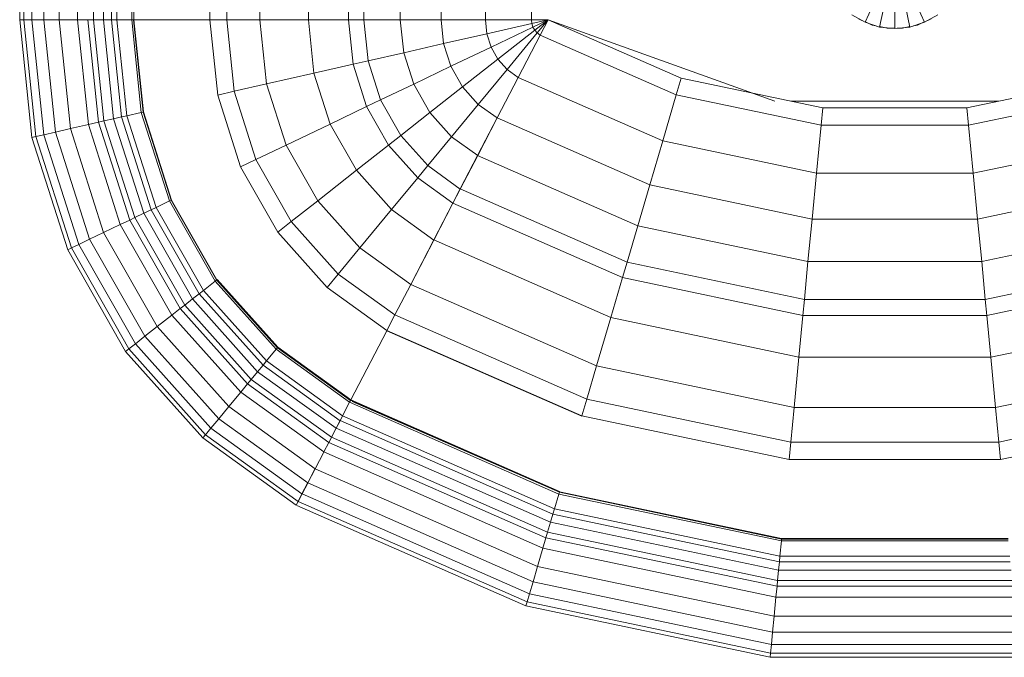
# Model space of a CAD drawing. Header units: millimetres. Extents: x 19410 to 41622, y 4748 to 42777.
# Tile 23 of 65: x 21488 to 21825, y 42128 to 42347. Entities that reach past the tile are written whole.
import ezdxf

# ---------------------------------------------------------------- set-up
doc = ezdxf.new("R2010")
doc.units = ezdxf.units.MM
doc.layers.add('M-EQPM-____-OTLN', color=50, linetype='Continuous', lineweight=20)

# ---------------------------------------------------------------- blocks, each defined once
blk = doc.blocks.new('Прямая форма - 83 new-608916-В_Этаж 02_Отопление')
at = {"layer": 'M-EQPM-____-OTLN', "color": 253}
for p, q in [((-299.99, -183.27), (-299.99, -229.09)), ((-298.6, -183.27), (-298.6, -229.09)), ((-295.82, -183.27), (-295.82, -229.09)), ((-291.73, -183.27), (-291.73, -229.09)), ((-286.45, -183.27), (-286.45, -229.09)), ((-280.15, -183.27), (-280.15, -229.09)), ((-274.68, -183.27), (-274.68, -229.09)), ((-271.3, -183.27), (-271.3, -229.09)), ((-268.48, -183.27), (-268.48, -229.09)), ((-266.64, -183.27), (-266.64, -229.09)), ((-261.6, -183.27), (-261.6, -229.09)), ((-260.84, -183.27), (-260.84, -229.09)), ((-234.78, -183.27), (-234.78, -229.09)), ((-229.01, -183.27), (-229.01, -229.09)), ((-217.65, -183.27), (-217.65, -229.09)), ((-201.03, -183.27), (-201.03, -229.09)), ((-187.3, -183.27), (-187.3, -229.09)), ((-182.02, -183.27), (-182.02, -229.09)), ((-169.53, -183.27), (-169.53, -229.09)), ((-155.5, -183.27), (-155.5, -229.09)), ((-140.36, -183.27), (-140.36, -229.09)), ((-124.56, -183.27), (-124.56, -229.09)), ((-10.17, -229.97), (-5.13, -218.67)), ((5.13, -218.67), (10.17, -229.97)), ((-5.2, -231.59), (-2.62, -219.48)), ((0, -219.76), (0, -232.13)), ((2.62, -219.48), (5.2, -231.59)), ((-298.6, -229.09), (-299.99, -229.09)), ((-299.99, -229.09), (-295.83, -269.46)), ((-299.99, -229.09), (-298.6, -229.09)), ((-299.99, -229.09), (-295.83, -269.46)), ((-295.82, -229.09), (-298.6, -229.09)), ((-298.6, -229.09), (-294.47, -269.15)), ((-298.6, -229.09), (-295.82, -229.09)), ((-298.6, -229.09), (-294.47, -269.15)), ((-291.73, -229.09), (-295.82, -229.09)), ((-295.82, -229.09), (-291.75, -268.53)), ((-295.82, -229.09), (-291.73, -229.09)), ((-295.82, -229.09), (-291.75, -268.53)), ((-286.45, -229.09), (-291.73, -229.09)), ((-291.73, -229.09), (-287.76, -267.61)), ((-291.73, -229.09), (-286.45, -229.09)), ((-291.73, -229.09), (-287.76, -267.61)), ((-280.15, -229.09), (-286.45, -229.09)), ((-286.45, -229.09), (-282.6, -266.44)), ((-286.45, -229.09), (-280.15, -229.09)), ((-286.45, -229.09), (-282.6, -266.44)), ((-276.59, -229.09), (-280.15, -229.09)), ((-280.15, -229.09), (-276.45, -265.04)), ((-280.15, -229.09), (-276.59, -229.09)), ((-280.15, -229.09), (-276.45, -265.04)), ((-274.68, -229.09), (-276.59, -229.09)), ((-276.59, -229.09), (-272.96, -264.24)), ((-276.59, -229.09), (-274.68, -229.09)), ((-276.59, -229.09), (-272.96, -264.24)), ((-271.3, -229.09), (-274.68, -229.09)), ((-274.68, -229.09), (-271.1, -263.82)), ((-274.68, -229.09), (-271.3, -229.09)), ((-274.68, -229.09), (-271.1, -263.82)), ((-268.48, -229.09), (-271.3, -229.09)), ((-271.3, -229.09), (-267.8, -263.06)), ((-271.3, -229.09), (-268.48, -229.09)), ((-271.3, -229.09), (-267.8, -263.06)), ((-266.64, -229.09), (-268.48, -229.09)), ((-268.48, -229.09), (-265.04, -262.43)), ((-268.48, -229.09), (-266.64, -229.09)), ((-268.48, -229.09), (-265.04, -262.43)), ((-261.6, -229.09), (-266.64, -229.09)), ((-266.64, -229.09), (-263.25, -262.03)), ((-266.64, -229.09), (-261.6, -229.09)), ((-266.64, -229.09), (-263.25, -262.03)), ((-261.6, -229.09), (-258.32, -260.9)), ((-261.6, -229.09), (-260.97, -229.09)), ((-261.6, -229.09), (-258.32, -260.9)), ((-260.97, -229.09), (-257.71, -260.76)), ((-260.97, -229.09), (-260.84, -229.09)), ((-260.97, -229.09), (-257.71, -260.76)), ((-234.78, -229.09), (-260.84, -229.09)), ((-260.71, -229.09), (-260.84, -229.09)), ((-257.58, -260.73), (-260.84, -229.09)), ((-260.84, -229.09), (-257.58, -260.73)), ((-234.91, -229.09), (-260.71, -229.09)), ((-234.91, -229.09), (-234.78, -229.09)), ((-229.01, -229.09), (-234.78, -229.09)), ((-234.78, -229.09), (-229.01, -229.09)), ((-234.78, -229.09), (-232.12, -254.93)), ((-232.12, -254.93), (-234.78, -229.09)), ((-217.65, -229.09), (-229.01, -229.09)), ((-229.01, -229.09), (-226.48, -253.64)), ((-229.01, -229.09), (-217.65, -229.09)), ((-229.01, -229.09), (-226.48, -253.64)), ((-201.03, -229.09), (-217.65, -229.09)), ((-217.65, -229.09), (-215.38, -251.11)), ((-217.65, -229.09), (-201.03, -229.09)), ((-217.65, -229.09), (-215.38, -251.11)), ((-187.3, -229.09), (-201.03, -229.09)), ((-201.03, -229.09), (-199.15, -247.41)), ((-201.03, -229.09), (-187.3, -229.09)), ((-201.03, -229.09), (-199.15, -247.41)), ((-182.02, -229.09), (-187.3, -229.09)), ((-187.3, -229.09), (-185.73, -244.35)), ((-187.3, -229.09), (-182.02, -229.09)), ((-187.3, -229.09), (-185.73, -244.35)), ((-169.53, -229.09), (-182.02, -229.09)), ((-182.02, -229.09), (-180.56, -243.17)), ((-182.02, -229.09), (-169.53, -229.09)), ((-182.02, -229.09), (-180.56, -243.17)), ((-155.5, -229.09), (-169.53, -229.09)), ((-169.53, -229.09), (-168.36, -240.39)), ((-169.53, -229.09), (-155.5, -229.09)), ((-169.53, -229.09), (-168.36, -240.39)), ((-140.36, -229.09), (-155.5, -229.09)), ((-155.5, -229.09), (-154.66, -237.26)), ((-155.5, -229.09), (-140.36, -229.09)), ((-155.5, -229.09), (-154.66, -237.26)), ((-124.56, -229.09), (-140.36, -229.09)), ((-140.36, -229.09), (-139.86, -233.89)), ((-140.36, -229.09), (-124.56, -229.09)), ((-140.36, -229.09), (-139.86, -233.89)), ((-118.83, -229.09), (-124.56, -229.09)), ((-118.83, -229.09), (-124.56, -229.09)), ((-124.56, -229.09), (-124.43, -230.37)), ((-124.56, -229.09), (-124.43, -230.37)), ((-118.83, -229.09), (-124.43, -230.37)), ((-118.83, -229.09), (-124.43, -230.37)), ((-118.83, -229.09), (-124.04, -231.59)), ((-118.83, -229.09), (-124.04, -231.59)), ((-118.83, -229.09), (-123.41, -232.69)), ((-118.83, -229.09), (-123.41, -232.69)), ((-118.83, -229.09), (-122.57, -233.63)), ((-118.83, -229.09), (-122.57, -233.63)), ((-121.57, -234.34), (-118.85, -229.09)), ((-118.83, -229.09), (-121.56, -234.36)), ((-118.83, -229.07), (-73.23, -249.09)), ((-41.1, -257.04), (-118.83, -229.09)), ((-14.69, -227.36), (-10.17, -229.97)), ((-11.3, -229.32), (-12.5, -228.79)), ((10.17, -229.97), (14.69, -227.36)), ((12.5, -228.79), (11.3, -229.32)), ((-139.86, -233.89), (-124.43, -230.37)), ((-139.86, -233.89), (-124.43, -230.37)), ((-138.4, -238.46), (-124.04, -231.59)), ((-138.4, -238.46), (-124.04, -231.59)), ((-136.04, -242.61), (-123.41, -232.69)), ((-136.04, -242.61), (-123.41, -232.69)), ((-124.43, -230.37), (-124.04, -231.59)), ((-124.43, -230.37), (-124.04, -231.59)), ((-124.04, -231.59), (-123.41, -232.69)), ((-124.04, -231.59), (-123.41, -232.69)), ((-123.41, -232.69), (-122.57, -233.63)), ((-123.41, -232.69), (-122.57, -233.63)), ((-10.17, -229.97), (-5.2, -231.59)), ((-7.73, -230.91), (-10.11, -229.85)), ((-6.44, -231.18), (-7.73, -230.91)), ((-5.2, -231.59), (0, -232.13)), ((-2.61, -232), (-5.17, -231.45)), ((0, -232), (-2.61, -232)), ((0, -232.13), (5.2, -231.59)), ((2.61, -232), (0.8, -232)), ((5.17, -231.45), (2.61, -232)), ((5.2, -231.59), (10.17, -229.97)), ((7.73, -230.91), (6.44, -231.18)), ((10.11, -229.85), (7.73, -230.91)), ((-154.66, -237.26), (-139.86, -233.89)), ((-154.66, -237.26), (-139.86, -233.89)), ((-139.86, -233.89), (-138.4, -238.46)), ((-139.86, -233.89), (-138.4, -238.46)), ((-132.89, -246.14), (-122.57, -233.63)), ((-132.89, -246.14), (-122.57, -233.63)), ((-129.1, -248.85), (-121.57, -234.34)), ((-129.09, -248.88), (-121.56, -234.36)), ((-122.57, -233.63), (-121.56, -234.36)), ((-122.57, -233.63), (-121.56, -234.36)), ((-121.57, -234.34), (-74.91, -254.82)), ((-121.57, -234.34), (-74.91, -254.82)), ((-168.36, -240.39), (-154.66, -237.26)), ((-168.36, -240.39), (-154.66, -237.26)), ((-154.66, -237.26), (-152.17, -245.06)), ((-154.66, -237.26), (-152.17, -245.06)), ((-152.17, -245.06), (-138.4, -238.46)), ((-152.17, -245.06), (-138.4, -238.46)), ((-138.4, -238.46), (-136.04, -242.61)), ((-138.4, -238.46), (-136.04, -242.61)), ((-180.56, -243.17), (-168.36, -240.39)), ((-180.56, -243.17), (-168.36, -240.39)), ((-168.36, -240.39), (-164.92, -251.17)), ((-168.36, -240.39), (-164.92, -251.17)), ((-148.15, -252.12), (-136.04, -242.61)), ((-148.15, -252.12), (-136.04, -242.61)), ((-136.04, -242.61), (-132.89, -246.14)), ((-136.04, -242.61), (-132.89, -246.14)), ((-199.15, -247.41), (-185.73, -244.35)), ((-199.15, -247.41), (-185.73, -244.35)), ((-185.73, -244.35), (-180.56, -243.17)), ((-185.73, -244.35), (-180.56, -243.17)), ((-185.73, -244.35), (-181.08, -258.9)), ((-185.73, -244.35), (-181.08, -258.9)), ((-180.56, -243.17), (-176.28, -256.6)), ((-180.56, -243.17), (-176.28, -256.6)), ((-164.92, -251.17), (-152.17, -245.06)), ((-164.92, -251.17), (-152.17, -245.06)), ((-152.17, -245.06), (-148.15, -252.12)), ((-152.17, -245.06), (-148.15, -252.12)), ((-142.78, -258.12), (-132.89, -246.14)), ((-142.78, -258.12), (-132.89, -246.14)), ((-132.89, -246.14), (-129.09, -248.88)), ((-132.89, -246.14), (-129.09, -248.88)), ((-215.38, -251.11), (-199.15, -247.41)), ((-215.38, -251.11), (-199.15, -247.41)), ((-199.15, -247.41), (-193.57, -264.88)), ((-199.15, -247.41), (-193.57, -264.88)), ((-136.32, -262.77), (-129.1, -248.85)), ((-136.31, -262.79), (-129.09, -248.88)), ((-129.1, -248.85), (-79.55, -270.61)), ((-129.1, -248.85), (-79.55, -270.61)), ((-74.91, -254.82), (-73.23, -249.09)), ((-74.91, -254.82), (-73.23, -249.09)), ((-73.23, -249.09), (-24.73, -259.3)), ((24.73, -259.3), (73.23, -249.09)), ((-226.48, -253.64), (-215.38, -251.11)), ((-226.48, -253.64), (-215.38, -251.11)), ((-215.38, -251.11), (-208.67, -272.12)), ((-215.38, -251.11), (-208.67, -272.12)), ((-176.28, -256.6), (-164.92, -251.17)), ((-176.28, -256.6), (-164.92, -251.17)), ((-164.92, -251.17), (-159.36, -260.93)), ((-164.92, -251.17), (-159.36, -260.93)), ((-159.36, -260.93), (-148.15, -252.12)), ((-159.36, -260.93), (-148.15, -252.12)), ((-148.15, -252.12), (-142.78, -258.12)), ((-148.15, -252.12), (-142.78, -258.12)), ((-232.12, -254.93), (-226.48, -253.64)), ((-232.12, -254.93), (-226.48, -253.64)), ((-232.12, -254.93), (-224.25, -279.58)), ((-224.25, -279.58), (-232.12, -254.93)), ((-226.48, -253.64), (-219, -277.06)), ((-226.48, -253.64), (-219, -277.06)), ((-79.55, -270.61), (-74.91, -254.82)), ((-79.55, -270.61), (-74.91, -254.82)), ((-74.91, -254.82), (-25.3, -265.27)), ((-74.91, -254.82), (-25.3, -265.27)), ((25.3, -265.27), (74.91, -254.82)), ((25.3, -265.27), (74.91, -254.82)), ((-193.57, -264.88), (-181.08, -258.9)), ((-193.57, -264.88), (-181.08, -258.9)), ((-181.08, -258.9), (-176.28, -256.6)), ((-181.08, -258.9), (-176.28, -256.6)), ((-181.08, -258.9), (-173.57, -272.09)), ((-181.08, -258.9), (-173.57, -272.09)), ((-176.28, -256.6), (-169.35, -268.77)), ((-176.28, -256.6), (-169.35, -268.77)), ((-151.94, -269.23), (-142.78, -258.12)), ((-151.94, -269.23), (-142.78, -258.12)), ((-142.78, -258.12), (-136.31, -262.79)), ((-142.78, -258.12), (-136.31, -262.79)), ((35.49, -257.04), (-35.49, -257.04)), ((-25.3, -265.27), (-24.73, -259.3)), ((-25.3, -265.27), (-24.73, -259.3)), ((-24.73, -259.3), (24.73, -259.3)), ((25.3, -265.27), (24.73, -259.3)), ((25.3, -265.27), (24.73, -259.3)), ((-271.1, -263.82), (-267.8, -263.06)), ((-271.1, -263.82), (-267.8, -263.06)), ((-267.8, -263.06), (-265.04, -262.43)), ((-267.8, -263.06), (-265.04, -262.43)), ((-267.8, -263.06), (-257.45, -295.47)), ((-267.8, -263.06), (-257.45, -295.47)), ((-265.04, -262.43), (-263.25, -262.03)), ((-265.04, -262.43), (-263.25, -262.03)), ((-265.04, -262.43), (-254.88, -294.24)), ((-265.04, -262.43), (-254.88, -294.24)), ((-263.25, -262.03), (-258.32, -260.9)), ((-263.25, -262.03), (-258.32, -260.9)), ((-263.25, -262.03), (-253.22, -293.45)), ((-263.25, -262.03), (-253.22, -293.45)), ((-258.32, -260.9), (-257.71, -260.76)), ((-258.32, -260.9), (-257.71, -260.76)), ((-258.32, -260.9), (-248.63, -291.25)), ((-258.32, -260.9), (-248.63, -291.25)), ((-257.71, -260.76), (-257.58, -260.73)), ((-257.71, -260.76), (-257.58, -260.73)), ((-257.71, -260.76), (-248.06, -290.98)), ((-257.71, -260.76), (-248.06, -290.98)), ((-247.94, -290.92), (-257.58, -260.73)), ((-257.58, -260.73), (-247.94, -290.92)), ((-169.35, -268.77), (-159.36, -260.93)), ((-169.35, -268.77), (-159.36, -260.93)), ((-159.36, -260.93), (-151.94, -269.23)), ((-159.36, -260.93), (-151.94, -269.23)), ((-143.01, -275.66), (-136.32, -262.77)), ((-143, -275.69), (-136.31, -262.79)), ((-136.32, -262.77), (-84, -285.74)), ((-136.32, -262.77), (-84, -285.74)), ((-287.76, -267.61), (-282.6, -266.44)), ((-287.76, -267.61), (-282.6, -266.44)), ((-282.6, -266.44), (-276.45, -265.04)), ((-282.6, -266.44), (-276.45, -265.04)), ((-282.6, -266.44), (-271.23, -302.07)), ((-282.6, -266.44), (-271.23, -302.07)), ((-276.45, -265.04), (-272.96, -264.24)), ((-276.45, -265.04), (-272.96, -264.24)), ((-276.45, -265.04), (-265.5, -299.33)), ((-276.45, -265.04), (-265.5, -299.33)), ((-272.96, -264.24), (-271.1, -263.82)), ((-272.96, -264.24), (-271.1, -263.82)), ((-272.96, -264.24), (-262.26, -297.78)), ((-272.96, -264.24), (-262.26, -297.78)), ((-271.1, -263.82), (-260.52, -296.94)), ((-271.1, -263.82), (-260.52, -296.94)), ((-208.67, -272.12), (-193.57, -264.88)), ((-208.67, -272.12), (-193.57, -264.88)), ((-193.57, -264.88), (-184.55, -280.71)), ((-193.57, -264.88), (-184.55, -280.71)), ((-26.87, -281.7), (-25.3, -265.27)), ((-26.87, -281.7), (-25.3, -265.27)), ((-25.3, -265.27), (25.3, -265.27)), ((-25.3, -265.27), (25.3, -265.27)), ((26.87, -281.7), (25.3, -265.27)), ((26.87, -281.7), (25.3, -265.27)), ((-295.83, -269.46), (-294.47, -269.15)), ((-295.83, -269.46), (-294.47, -269.15)), ((-295.83, -269.46), (-283.54, -307.97)), ((-295.83, -269.46), (-283.54, -307.97)), ((-294.47, -269.15), (-291.75, -268.53)), ((-294.47, -269.15), (-291.75, -268.53)), ((-294.47, -269.15), (-282.27, -307.36)), ((-294.47, -269.15), (-282.27, -307.36)), ((-291.75, -268.53), (-287.76, -267.61)), ((-291.75, -268.53), (-287.76, -267.61)), ((-291.75, -268.53), (-279.74, -306.15)), ((-291.75, -268.53), (-279.74, -306.15)), ((-287.76, -267.61), (-276.02, -304.37)), ((-287.76, -267.61), (-276.02, -304.37)), ((-173.57, -272.09), (-169.35, -268.77)), ((-173.57, -272.09), (-169.35, -268.77)), ((-169.35, -268.77), (-160.1, -279.12)), ((-169.35, -268.77), (-160.1, -279.12)), ((-160.1, -279.12), (-151.94, -269.23)), ((-160.1, -279.12), (-151.94, -269.23)), ((-151.94, -269.23), (-143, -275.69)), ((-151.94, -269.23), (-143, -275.69)), ((-219, -277.06), (-208.67, -272.12)), ((-219, -277.06), (-208.67, -272.12)), ((-208.67, -272.12), (-197.84, -291.15)), ((-208.67, -272.12), (-197.84, -291.15)), ((-184.55, -280.71), (-173.57, -272.09)), ((-184.55, -280.71), (-173.57, -272.09)), ((-173.57, -272.09), (-163.55, -283.3)), ((-173.57, -272.09), (-163.55, -283.3)), ((-84, -285.74), (-79.55, -270.61)), ((-84, -285.74), (-79.55, -270.61)), ((-79.55, -270.61), (-26.87, -281.7)), ((-79.55, -270.61), (-26.87, -281.7)), ((26.87, -281.7), (79.55, -270.61)), ((26.87, -281.7), (79.55, -270.61)), ((-148.97, -287.14), (-143.01, -275.66)), ((-148.95, -287.16), (-143, -275.69)), ((-143.01, -275.66), (-88.12, -299.76)), ((-143.01, -275.66), (-88.12, -299.76)), ((-224.25, -279.58), (-219, -277.06)), ((-224.25, -279.58), (-219, -277.06)), ((-224.25, -279.58), (-211.54, -301.9)), ((-211.54, -301.9), (-224.25, -279.58)), ((-219, -277.06), (-206.92, -298.28)), ((-219, -277.06), (-206.92, -298.28)), ((-163.55, -283.3), (-160.1, -279.12)), ((-163.55, -283.3), (-160.1, -279.12)), ((-160.1, -279.12), (-148.95, -287.16)), ((-160.1, -279.12), (-148.95, -287.16)), ((-197.84, -291.15), (-184.55, -280.71)), ((-197.84, -291.15), (-184.55, -280.71)), ((-184.55, -280.71), (-172.52, -294.17)), ((-184.55, -280.71), (-172.52, -294.17)), ((-172.52, -294.17), (-163.55, -283.3)), ((-172.52, -294.17), (-163.55, -283.3)), ((-163.55, -283.3), (-151.47, -292.02)), ((-163.55, -283.3), (-151.47, -292.02)), ((-28.37, -297.46), (-26.87, -281.7)), ((-28.37, -297.46), (-26.87, -281.7)), ((-26.87, -281.7), (26.87, -281.7)), ((-26.87, -281.7), (26.87, -281.7)), ((28.37, -297.46), (26.87, -281.7)), ((28.37, -297.46), (26.87, -281.7)), ((-88.12, -299.76), (-84, -285.74)), ((-88.12, -299.76), (-84, -285.74)), ((-84, -285.74), (-28.37, -297.46)), ((-84, -285.74), (-28.37, -297.46)), ((28.37, -297.46), (84, -285.74)), ((28.37, -297.46), (84, -285.74)), ((-151.49, -291.99), (-148.97, -287.14)), ((-151.47, -292.02), (-148.95, -287.16)), ((-148.97, -287.14), (-91.79, -312.24)), ((-148.97, -287.14), (-91.79, -312.24)), ((-254.88, -294.24), (-253.22, -293.45)), ((-254.88, -294.24), (-253.22, -293.45)), ((-253.22, -293.45), (-248.63, -291.25)), ((-253.22, -293.45), (-248.63, -291.25)), ((-253.22, -293.45), (-237.01, -321.91)), ((-253.22, -293.45), (-237.01, -321.91)), ((-248.63, -291.25), (-248.06, -290.98)), ((-248.63, -291.25), (-248.06, -290.98)), ((-248.63, -291.25), (-232.98, -318.74)), ((-248.63, -291.25), (-232.98, -318.74)), ((-248.06, -290.98), (-247.94, -290.92)), ((-248.06, -290.98), (-247.94, -290.92)), ((-248.06, -290.98), (-232.48, -318.35)), ((-248.06, -290.98), (-232.48, -318.35)), ((-247.94, -290.92), (-232.37, -318.27)), ((-247.94, -290.92), (-232.37, -318.27)), ((-206.92, -298.28), (-197.84, -291.15)), ((-206.92, -298.28), (-197.84, -291.15)), ((-197.84, -291.15), (-183.37, -307.32)), ((-197.84, -291.15), (-183.37, -307.32)), ((-158.03, -304.61), (-151.49, -291.99)), ((-158.02, -304.64), (-151.47, -292.02)), ((-151.49, -291.99), (-93.35, -317.52)), ((-151.49, -291.99), (-93.35, -317.52)), ((-262.26, -297.78), (-260.52, -296.94)), ((-262.26, -297.78), (-260.52, -296.94)), ((-260.52, -296.94), (-257.45, -295.47)), ((-260.52, -296.94), (-257.45, -295.47)), ((-260.52, -296.94), (-243.43, -326.96)), ((-260.52, -296.94), (-243.43, -326.96)), ((-257.45, -295.47), (-254.88, -294.24)), ((-257.45, -295.47), (-254.88, -294.24)), ((-257.45, -295.47), (-240.73, -324.84)), ((-257.45, -295.47), (-240.73, -324.84)), ((-254.88, -294.24), (-238.47, -323.06)), ((-254.88, -294.24), (-238.47, -323.06)), ((-183.37, -307.32), (-172.52, -294.17)), ((-183.37, -307.32), (-172.52, -294.17)), ((-172.52, -294.17), (-158.02, -304.64)), ((-172.52, -294.17), (-158.02, -304.64)), ((-271.23, -302.07), (-265.5, -299.33)), ((-271.23, -302.07), (-265.5, -299.33)), ((-265.5, -299.33), (-262.26, -297.78)), ((-265.5, -299.33), (-262.26, -297.78)), ((-265.5, -299.33), (-247.81, -330.39)), ((-265.5, -299.33), (-247.81, -330.39)), ((-262.26, -297.78), (-244.96, -328.16)), ((-262.26, -297.78), (-244.96, -328.16)), ((-211.54, -301.9), (-206.92, -298.28)), ((-211.54, -301.9), (-206.92, -298.28)), ((-206.92, -298.28), (-190.79, -316.32)), ((-206.92, -298.28), (-190.79, -316.32)), ((-91.79, -312.24), (-88.12, -299.76)), ((-91.79, -312.24), (-88.12, -299.76)), ((-88.12, -299.76), (-29.77, -312.05)), ((-88.12, -299.76), (-29.77, -312.05)), ((-29.77, -312.05), (-28.37, -297.46)), ((-29.77, -312.05), (-28.37, -297.46)), ((-28.37, -297.46), (28.37, -297.46)), ((-28.37, -297.46), (28.37, -297.46)), ((29.77, -312.05), (28.37, -297.46)), ((29.77, -312.05), (28.37, -297.46)), ((29.77, -312.05), (88.13, -299.76)), ((29.77, -312.05), (88.13, -299.76)), ((-276.02, -304.37), (-271.23, -302.07)), ((-276.02, -304.37), (-271.23, -302.07)), ((-271.23, -302.07), (-252.85, -334.35)), ((-271.23, -302.07), (-252.85, -334.35)), ((-211.54, -301.9), (-194.56, -320.89)), ((-194.56, -320.89), (-211.54, -301.9)), ((-282.27, -307.36), (-279.74, -306.15)), ((-282.27, -307.36), (-279.74, -306.15)), ((-279.74, -306.15), (-276.02, -304.37)), ((-279.74, -306.15), (-276.02, -304.37)), ((-279.74, -306.15), (-260.34, -340.23)), ((-279.74, -306.15), (-260.34, -340.23)), ((-276.02, -304.37), (-257.07, -337.66)), ((-276.02, -304.37), (-257.07, -337.66)), ((-165.95, -319.88), (-158.03, -304.61)), ((-165.94, -319.91), (-158.02, -304.64)), ((-158.03, -304.61), (-97.38, -331.24)), ((-158.03, -304.61), (-97.38, -331.24)), ((-283.54, -307.97), (-282.27, -307.36)), ((-283.54, -307.97), (-282.27, -307.36)), ((-283.54, -307.97), (-263.67, -342.85)), ((-283.54, -307.97), (-263.67, -342.85)), ((-282.27, -307.36), (-262.56, -341.98)), ((-282.27, -307.36), (-262.56, -341.98)), ((-190.79, -316.32), (-183.37, -307.32)), ((-190.79, -316.32), (-183.37, -307.32)), ((-183.37, -307.32), (-165.94, -319.91)), ((-183.37, -307.32), (-165.94, -319.91)), ((-93.35, -317.52), (-91.79, -312.24)), ((-93.35, -317.52), (-91.79, -312.24)), ((-91.79, -312.24), (-31, -325.04)), ((-91.79, -312.24), (-31, -325.04)), ((-31, -325.04), (-29.77, -312.05)), ((-31, -325.04), (-29.77, -312.05)), ((-29.77, -312.05), (29.77, -312.05)), ((-29.77, -312.05), (29.77, -312.05)), ((31.01, -325.04), (29.77, -312.05)), ((31.01, -325.04), (29.77, -312.05)), ((31.01, -325.04), (91.79, -312.24)), ((31.01, -325.04), (91.79, -312.24)), ((-194.56, -320.89), (-190.79, -316.32)), ((-194.56, -320.89), (-190.79, -316.32)), ((-190.79, -316.32), (-171.36, -330.35)), ((-190.79, -316.32), (-171.36, -330.35)), ((-237.01, -321.91), (-232.98, -318.74)), ((-237.01, -321.91), (-232.98, -318.74)), ((-232.98, -318.74), (-232.48, -318.35)), ((-232.98, -318.74), (-232.48, -318.35)), ((-232.98, -318.74), (-212.08, -342.12)), ((-232.98, -318.74), (-212.08, -342.12)), ((-232.48, -318.35), (-232.37, -318.27)), ((-232.48, -318.35), (-232.37, -318.27)), ((-232.48, -318.35), (-211.67, -341.62)), ((-232.48, -318.35), (-211.67, -341.62)), ((-232.27, -318.19), (-232.37, -318.27)), ((-232.37, -318.27), (-232.27, -318.19)), ((-232.37, -318.27), (-211.59, -341.52)), ((-232.37, -318.27), (-211.59, -341.52)), ((-211.5, -341.42), (-232.27, -318.19)), ((-232.27, -318.19), (-211.5, -341.42)), ((-171.37, -330.33), (-165.95, -319.88)), ((-171.36, -330.35), (-165.94, -319.91)), ((-165.95, -319.88), (-102.26, -347.85)), ((-165.95, -319.88), (-102.26, -347.85)), ((-97.38, -331.24), (-93.35, -317.52)), ((-97.38, -331.24), (-93.35, -317.52)), ((-93.35, -317.52), (-31.53, -330.54)), ((-93.35, -317.52), (-31.53, -330.54)), ((31.53, -330.54), (93.35, -317.52)), ((31.53, -330.54), (93.35, -317.52)), ((-240.73, -324.84), (-238.47, -323.06)), ((-240.73, -324.84), (-238.47, -323.06)), ((-238.47, -323.06), (-237.01, -321.91)), ((-238.47, -323.06), (-237.01, -321.91)), ((-238.47, -323.06), (-216.57, -347.56)), ((-238.47, -323.06), (-216.57, -347.56)), ((-237.01, -321.91), (-215.37, -346.11)), ((-237.01, -321.91), (-215.37, -346.11)), ((-194.56, -320.89), (-174.11, -335.65)), ((-194.56, -320.89), (-174.11, -335.65)), ((-244.96, -328.16), (-243.43, -326.96)), ((-244.96, -328.16), (-243.43, -326.96)), ((-243.43, -326.96), (-240.73, -324.84)), ((-243.43, -326.96), (-240.73, -324.84)), ((-243.43, -326.96), (-220.62, -352.47)), ((-243.43, -326.96), (-220.62, -352.47)), ((-240.73, -324.84), (-218.42, -349.8)), ((-240.73, -324.84), (-218.42, -349.8)), ((-31.53, -330.54), (-31, -325.04)), ((-31.53, -330.54), (-31, -325.04)), ((-31, -325.04), (31.01, -325.04)), ((-31, -325.04), (31.01, -325.04)), ((31.53, -330.54), (31.01, -325.04)), ((31.53, -330.54), (31.01, -325.04)), ((-252.85, -334.35), (-247.81, -330.39)), ((-252.85, -334.35), (-247.81, -330.39)), ((-247.81, -330.39), (-244.96, -328.16)), ((-247.81, -330.39), (-244.96, -328.16)), ((-247.81, -330.39), (-224.2, -356.81)), ((-247.81, -330.39), (-224.2, -356.81)), ((-244.96, -328.16), (-221.87, -353.98)), ((-244.96, -328.16), (-221.87, -353.98)), ((-174.12, -335.63), (-171.37, -330.33)), ((-171.37, -330.33), (-105.6, -359.2)), ((-171.37, -330.33), (-105.6, -359.2)), ((-32.89, -344.83), (-31.53, -330.54)), ((-32.89, -344.83), (-31.53, -330.54)), ((-31.53, -330.54), (31.53, -330.54)), ((-31.53, -330.54), (31.53, -330.54)), ((32.89, -344.83), (31.53, -330.54)), ((32.89, -344.83), (31.53, -330.54)), ((-102.26, -347.85), (-97.38, -331.24)), ((-102.26, -347.85), (-97.38, -331.24)), ((-97.38, -331.24), (-32.89, -344.83)), ((-97.38, -331.24), (-32.89, -344.83)), ((32.89, -344.83), (97.38, -331.24)), ((32.89, -344.83), (97.38, -331.24)), ((-257.07, -337.66), (-252.85, -334.35)), ((-257.07, -337.66), (-252.85, -334.35)), ((-252.85, -334.35), (-228.31, -361.79)), ((-252.85, -334.35), (-228.31, -361.79)), ((-186.5, -359.48), (-174.19, -335.75)), ((-174.17, -335.77), (-186.47, -359.48)), ((-174.19, -335.75), (-174.12, -335.63)), ((-107.33, -365.1), (-174.19, -335.75)), ((-174.19, -335.75), (-107.33, -365.1)), ((-174.17, -335.77), (-174.11, -335.65)), ((-174.12, -335.63), (-107.3, -364.97)), ((-174.12, -335.63), (-107.3, -364.97)), ((-262.56, -341.98), (-260.34, -340.23)), ((-262.56, -341.98), (-260.34, -340.23)), ((-260.34, -340.23), (-257.07, -337.66)), ((-260.34, -340.23), (-257.07, -337.66)), ((-260.34, -340.23), (-234.43, -369.21)), ((-260.34, -340.23), (-234.43, -369.21)), ((-257.07, -337.66), (-231.76, -365.97)), ((-257.07, -337.66), (-231.76, -365.97)), ((-263.67, -342.85), (-262.56, -341.98)), ((-263.67, -342.85), (-262.56, -341.98)), ((-263.67, -342.85), (-237.16, -372.51)), ((-263.67, -342.85), (-237.16, -372.51)), ((-262.56, -341.98), (-236.25, -371.41)), ((-262.56, -341.98), (-236.25, -371.41)), ((-215.37, -346.11), (-212.08, -342.12)), ((-215.37, -346.11), (-212.08, -342.12)), ((-212.08, -342.12), (-211.67, -341.62)), ((-212.08, -342.12), (-211.67, -341.62)), ((-212.08, -342.12), (-186.9, -360.3)), ((-212.08, -342.12), (-186.9, -360.3)), ((-211.67, -341.62), (-211.59, -341.52)), ((-211.67, -341.62), (-211.59, -341.52)), ((-211.67, -341.62), (-186.62, -359.7)), ((-211.67, -341.62), (-186.62, -359.7)), ((-211.59, -341.52), (-211.5, -341.42)), ((-211.59, -341.52), (-211.5, -341.42)), ((-211.59, -341.52), (-186.56, -359.58)), ((-211.59, -341.52), (-186.56, -359.58)), ((-211.5, -341.42), (-186.47, -359.48)), ((-211.5, -341.42), (-186.47, -359.48)), ((-218.42, -349.8), (-216.57, -347.56)), ((-218.42, -349.8), (-216.57, -347.56)), ((-216.57, -347.56), (-215.37, -346.11)), ((-216.57, -347.56), (-215.37, -346.11)), ((-216.57, -347.56), (-190.19, -366.61)), ((-216.57, -347.56), (-190.19, -366.61)), ((-215.37, -346.11), (-189.31, -364.92)), ((-215.37, -346.11), (-189.31, -364.92)), ((-34.54, -362.11), (-32.89, -344.83)), ((-34.54, -362.11), (-32.89, -344.83)), ((-32.89, -344.83), (32.89, -344.83)), ((-32.89, -344.83), (32.89, -344.83)), ((34.54, -362.11), (32.89, -344.83)), ((34.54, -362.11), (32.89, -344.83)), ((-220.62, -352.47), (-218.42, -349.8)), ((-220.62, -352.47), (-218.42, -349.8)), ((-218.42, -349.8), (-191.53, -369.2)), ((-218.42, -349.8), (-191.53, -369.2)), ((-105.6, -359.2), (-102.26, -347.85)), ((-105.6, -359.2), (-102.26, -347.85)), ((-102.26, -347.85), (-34.54, -362.11)), ((-102.26, -347.85), (-34.54, -362.11)), ((34.54, -362.11), (102.26, -347.85)), ((34.54, -362.11), (102.26, -347.85)), ((-224.2, -356.81), (-221.87, -353.98)), ((-224.2, -356.81), (-221.87, -353.98)), ((-221.87, -353.98), (-220.62, -352.47)), ((-221.87, -353.98), (-220.62, -352.47)), ((-221.87, -353.98), (-194.04, -374.07)), ((-221.87, -353.98), (-194.04, -374.07)), ((-220.62, -352.47), (-193.14, -372.31)), ((-220.62, -352.47), (-193.14, -372.31)), ((-228.31, -361.79), (-224.2, -356.81)), ((-228.31, -361.79), (-224.2, -356.81)), ((-224.2, -356.81), (-195.76, -377.34)), ((-224.2, -356.81), (-195.76, -377.34)), ((-189.31, -364.91), (-186.91, -360.27)), ((-189.3, -364.93), (-186.9, -360.3)), ((-186.91, -360.27), (-186.62, -359.72)), ((-186.9, -360.3), (-186.6, -359.72)), ((-186.9, -360.28), (-115.17, -391.77)), ((-186.9, -360.28), (-115.17, -391.77)), ((-186.62, -359.72), (-186.56, -359.6)), ((-186.6, -359.72), (-186.54, -359.6)), ((-186.56, -359.6), (-186.5, -359.48)), ((-186.54, -359.6), (-186.47, -359.48)), ((-186.54, -359.61), (-114.96, -391.04)), ((-186.54, -359.61), (-114.96, -391.04)), ((-114.92, -390.91), (-186.5, -359.48)), ((-186.5, -359.48), (-114.92, -390.91)), ((-186.03, -359.98), (-115, -391.17)), ((-186.03, -359.98), (-115, -391.17)), ((-107.3, -364.97), (-105.6, -359.2)), ((-107.3, -364.97), (-105.6, -359.2)), ((-105.6, -359.2), (-35.67, -373.93)), ((-105.6, -359.2), (-35.67, -373.93)), ((35.67, -373.93), (105.6, -359.2)), ((35.67, -373.93), (105.6, -359.2)), ((-231.76, -365.97), (-228.31, -361.79)), ((-231.76, -365.97), (-228.31, -361.79)), ((-228.31, -361.79), (-198.76, -383.13)), ((-228.31, -361.79), (-198.76, -383.13)), ((-35.67, -373.93), (-34.54, -362.11)), ((-35.67, -373.93), (-34.54, -362.11)), ((-34.54, -362.11), (34.54, -362.11)), ((-34.54, -362.11), (34.54, -362.11)), ((35.67, -373.93), (34.54, -362.11)), ((35.67, -373.93), (34.54, -362.11)), ((-234.43, -369.21), (-231.76, -365.97)), ((-234.43, -369.21), (-231.76, -365.97)), ((-231.76, -365.97), (-201.27, -387.98)), ((-231.76, -365.97), (-201.27, -387.98)), ((-191.53, -369.19), (-190.19, -366.59)), ((-191.52, -369.21), (-190.17, -366.62)), ((-190.19, -366.59), (-189.31, -364.91)), ((-190.17, -366.62), (-189.3, -364.93)), ((-190.17, -366.6), (-117.19, -398.64)), ((-190.17, -366.6), (-117.19, -398.64)), ((-189.3, -364.91), (-116.66, -396.81)), ((-189.3, -364.91), (-116.66, -396.81)), ((-107.33, -365.1), (-107.3, -364.97)), ((-107.33, -365.1), (-107.3, -364.97)), ((-107.3, -364.97), (-36.24, -379.93)), ((-36.24, -379.93), (-107.3, -364.97)), ((36.24, -379.93), (107.3, -364.97)), ((36.24, -379.93), (107.3, -364.97)), ((-236.25, -371.41), (-234.43, -369.21)), ((-236.25, -371.41), (-234.43, -369.21)), ((-234.43, -369.21), (-203.22, -391.74)), ((-234.43, -369.21), (-203.22, -391.74)), ((-193.14, -372.29), (-191.53, -369.19)), ((-193.13, -372.32), (-191.52, -369.21)), ((-191.52, -369.2), (-118.02, -401.46)), ((-191.52, -369.2), (-118.02, -401.46)), ((-237.16, -372.51), (-236.25, -371.41)), ((-237.16, -372.51), (-236.25, -371.41)), ((-237.16, -372.51), (-205.2, -395.58)), ((-237.16, -372.51), (-205.2, -395.58)), ((-236.25, -371.41), (-204.54, -394.3)), ((-236.25, -371.41), (-204.54, -394.3)), ((-195.76, -377.33), (-194.06, -374.05)), ((-195.73, -377.33), (-194.04, -374.07)), ((-194.06, -374.05), (-193.14, -372.29)), ((-194.04, -374.07), (-193.13, -372.32)), ((-194.04, -374.05), (-119.58, -406.75)), ((-194.04, -374.05), (-119.58, -406.75)), ((-193.13, -372.3), (-119.02, -404.84)), ((-193.13, -372.3), (-119.02, -404.84)), ((-36.24, -379.93), (-35.67, -373.93)), ((-36.24, -379.93), (-35.67, -373.93)), ((-35.67, -373.93), (35.67, -373.93)), ((-35.67, -373.93), (35.67, -373.93)), ((36.24, -379.93), (35.67, -373.93)), ((36.24, -379.93), (35.67, -373.93)), ((-198.76, -383.11), (-195.77, -377.35)), ((-198.73, -383.11), (-195.74, -377.35)), ((-195.74, -377.33), (-120.62, -410.31)), ((-195.74, -377.33), (-120.62, -410.31)), ((-36.24, -379.93), (36.24, -379.93)), ((36.24, -379.93), (-36.24, -379.93)), ((-201.27, -387.96), (-198.77, -383.14)), ((-201.25, -387.96), (-198.75, -383.14)), ((-198.75, -383.12), (-122.48, -416.6)), ((-198.75, -383.12), (-122.48, -416.6)), ((-203.22, -391.72), (-201.29, -387.99)), ((-203.2, -391.72), (-201.26, -387.99)), ((-201.26, -387.97), (-124.03, -421.88)), ((-201.26, -387.97), (-124.03, -421.88)), ((-115.17, -391.77), (-115, -391.17)), ((-115.17, -391.77), (-115, -391.17)), ((-115, -391.17), (-114.96, -391.04)), ((-115, -391.17), (-114.96, -391.04)), ((-115, -391.17), (-38.84, -407.21)), ((-115, -391.17), (-38.84, -407.21)), ((-114.92, -390.91), (-114.96, -391.04)), ((-114.96, -391.04), (-114.92, -390.91)), ((-38.83, -407.07), (-114.96, -391.04)), ((-114.96, -391.04), (-38.83, -407.07)), ((-205.2, -395.58), (-204.54, -394.3)), ((-204.55, -394.28), (-203.24, -391.75)), ((-204.54, -394.29), (-126.04, -428.75)), ((-204.54, -394.29), (-126.04, -428.75)), ((-204.53, -394.28), (-203.21, -391.75)), ((-203.21, -391.73), (-125.23, -425.96)), ((-203.21, -391.73), (-125.23, -425.96)), ((-116.66, -396.81), (-115.17, -391.77)), ((-116.66, -396.81), (-115.17, -391.77)), ((-115.17, -391.77), (-38.9, -407.83)), ((-115.17, -391.77), (-38.9, -407.83)), ((-204.95, -395.67), (-126.45, -430.14)), ((-204.95, -395.67), (-126.45, -430.14)), ((-117.19, -398.64), (-116.66, -396.81)), ((-117.19, -398.64), (-116.66, -396.81)), ((-116.66, -396.81), (-39.4, -413.08)), ((-116.66, -396.81), (-39.4, -413.08)), ((-119.02, -404.84), (-118.02, -401.46)), ((-119.02, -404.84), (-118.02, -401.46)), ((-118.02, -401.46), (-117.19, -398.64)), ((-118.02, -401.46), (-117.19, -398.64)), ((-118.02, -401.46), (-39.86, -417.92)), ((-118.02, -401.46), (-39.86, -417.92)), ((-117.19, -398.64), (-39.58, -414.98)), ((-117.19, -398.64), (-39.58, -414.98)), ((-119.58, -406.75), (-119.02, -404.84)), ((-119.58, -406.75), (-119.02, -404.84)), ((-119.02, -404.84), (-40.2, -421.44)), ((-119.02, -404.84), (-40.2, -421.44)), ((-120.62, -410.31), (-119.58, -406.75)), ((-120.62, -410.31), (-119.58, -406.75)), ((-119.58, -406.75), (-40.39, -423.42)), ((-119.58, -406.75), (-40.39, -423.42)), ((-39.4, -413.08), (-38.9, -407.83)), ((-39.4, -413.08), (-38.9, -407.83)), ((-38.9, -407.83), (-38.84, -407.21)), ((-38.9, -407.83), (-38.84, -407.21)), ((-38.9, -407.83), (38.9, -407.83)), ((-38.9, -407.83), (38.9, -407.83)), ((-38.84, -407.21), (-38.83, -407.07)), ((-38.84, -407.21), (-38.83, -407.07)), ((-38.84, -407.21), (38.84, -407.21)), ((-38.84, -407.21), (38.84, -407.21)), ((-38.83, -407.07), (38.83, -407.07)), ((-38.83, -407.07), (38.83, -407.07)), ((-122.48, -416.6), (-120.62, -410.31)), ((-122.48, -416.6), (-120.62, -410.31)), ((-120.62, -410.31), (-40.74, -427.13)), ((-120.62, -410.31), (-40.74, -427.13)), ((-39.86, -417.92), (-39.58, -414.98)), ((-39.86, -417.92), (-39.58, -414.98)), ((-39.58, -414.98), (-39.4, -413.08)), ((-39.58, -414.98), (-39.4, -413.08)), ((-39.58, -414.98), (39.58, -414.98)), ((-39.58, -414.98), (39.58, -414.98)), ((-39.4, -413.08), (39.4, -413.08)), ((-39.4, -413.08), (39.4, -413.08)), ((-124.03, -421.88), (-122.48, -416.6)), ((-124.03, -421.88), (-122.48, -416.6)), ((-122.48, -416.6), (-41.37, -433.69)), ((-122.48, -416.6), (-41.37, -433.69)), ((-40.2, -421.44), (-39.86, -417.92)), ((-40.2, -421.44), (-39.86, -417.92)), ((-39.86, -417.92), (39.87, -417.92)), ((-39.86, -417.92), (39.87, -417.92)), ((-125.23, -425.96), (-124.03, -421.88)), ((-125.23, -425.96), (-124.03, -421.88)), ((-124.03, -421.88), (-41.89, -439.17)), ((-124.03, -421.88), (-41.89, -439.17)), ((-40.39, -423.42), (-40.2, -421.44)), ((-40.39, -423.42), (-40.2, -421.44)), ((-40.2, -421.44), (40.2, -421.44)), ((-40.2, -421.44), (40.2, -421.44)), ((-40.74, -427.13), (-40.39, -423.42)), ((-40.74, -427.13), (-40.39, -423.42)), ((-40.39, -423.42), (40.39, -423.42)), ((-40.39, -423.42), (40.39, -423.42)), ((-126.04, -428.75), (-125.23, -425.96)), ((-126.04, -428.75), (-125.23, -425.96)), ((-125.23, -425.96), (-42.3, -443.43)), ((-125.23, -425.96), (-42.3, -443.43)), ((-41.37, -433.69), (-40.74, -427.13)), ((-41.37, -433.69), (-40.74, -427.13)), ((-40.74, -427.13), (40.74, -427.13)), ((-40.74, -427.13), (40.74, -427.13)), ((-126.45, -430.14), (-126.04, -428.75)), ((-126.45, -430.14), (-126.04, -428.75)), ((-126.45, -430.14), (-42.71, -447.77)), ((-126.45, -430.14), (-42.71, -447.77)), ((-126.04, -428.75), (-42.57, -446.33)), ((-126.04, -428.75), (-42.57, -446.33)), ((-41.89, -439.17), (-41.37, -433.69)), ((-41.89, -439.17), (-41.37, -433.69)), ((-41.37, -433.69), (41.37, -433.69)), ((-41.37, -433.69), (41.37, -433.69)), ((-42.3, -443.43), (-41.89, -439.17)), ((-42.3, -443.43), (-41.89, -439.17)), ((-41.89, -439.17), (41.89, -439.17)), ((-41.89, -439.17), (41.89, -439.17)), ((-42.57, -446.33), (-42.3, -443.43)), ((-42.57, -446.33), (-42.3, -443.43)), ((-42.3, -443.43), (42.3, -443.43)), ((-42.3, -443.43), (42.3, -443.43)), ((-42.71, -447.77), (-42.57, -446.33)), ((-42.71, -447.77), (-42.57, -446.33)), ((-42.71, -447.77), (42.71, -447.77)), ((-42.71, -447.77), (42.71, -447.77)), ((-42.57, -446.33), (42.57, -446.33)), ((-42.57, -446.33), (42.57, -446.33))]:
    blk.add_line(p, q, dxfattribs=at)
blk = doc.blocks.new('Прямая форма - FU - 054-609508-В_Этаж 02_Отопление')
blk.add_blockref('Прямая форма - 83 new-608916-В_Этаж 02_Отопление', (0, 0))
blk = doc.blocks.new('83 new_ifc_RVT-1-В_Этаж 02_Отопление')
at = {"layer": 'M-EQPM-____-OTLN', "color": 253, "lineweight": 20}
blk.add_blockref('Прямая форма - FU - 054-609508-В_Этаж 02_Отопление', (21787.83, 42575.83), dxfattribs=at)

msp = doc.modelspace()

# ---------------------------------------------------------------- block references
at = {"lineweight": 9}
msp.add_blockref('83 new_ifc_RVT-1-В_Этаж 02_Отопление', (0, 0), dxfattribs=at)

doc.saveas('drawing.dxf')
